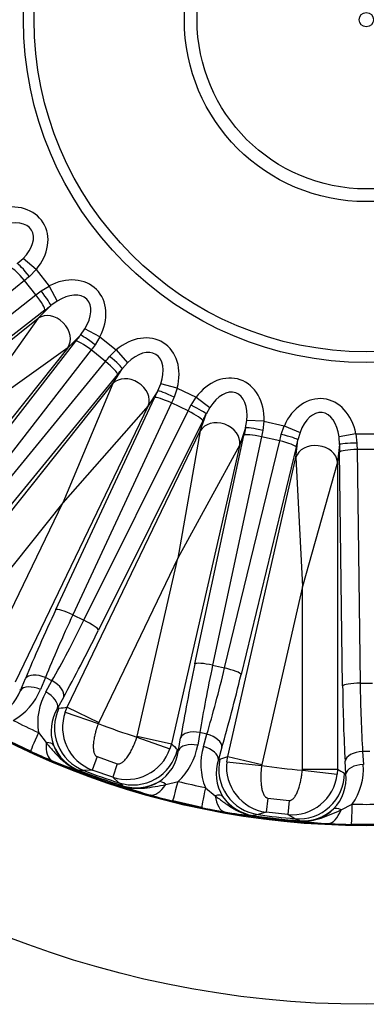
# Model space of a CAD drawing. Header units: millimetres. Extents: x 0 to 2970, y 0 to 2100.
# Tile 16 of 24: x 2003 to 2102, y 1127 to 1407. Entities that reach past the tile are written whole.
import ezdxf

# ---------------------------------------------------------------- set-up
doc = ezdxf.new("R2010")
doc.units = ezdxf.units.MM
doc.header["$LTSCALE"] = 10
doc.layers.add('CAP560C', color=7, linetype='Continuous')
doc.layers.add('Default', color=7, linetype='Continuous')

# ---------------------------------------------------------------- blocks, each defined once
blk = doc.blocks.new('SE2')
at = {"layer": 'CAP560C', "color": 7, "linetype": 'Continuous'}
for p, q in [((2002.48, 1337.54), (2004.11, 1338.98)), ((2007.81, 1335.82), (2004.11, 1338.98)), ((2007.81, 1335.82), (2005.93, 1333.92)), ((2007.81, 1335.82), (2011.51, 1331.17)), ((2004.5, 1332.75), (1953.09, 1290.63)), ((2007.79, 1328.63), (2004.5, 1332.75)), ((2009.24, 1329.76), (2011.51, 1331.17)), ((2011.51, 1331.17), (2013.77, 1326.86)), ((1955.28, 1287.89), (2007.79, 1328.63)), ((2008.44, 1322.03), (2012, 1325.59)), ((2013.77, 1326.86), (2012, 1325.59)), ((1940.22, 1267.63), (2008.44, 1322.03)), ((2010.31, 1324.27), (1957.8, 1283.53)), ((2008.44, 1322.03), (1987, 1292.19)), ((2020.4, 1317.19), (2021.67, 1318.97)), ((2025.98, 1316.7), (2021.67, 1318.97)), ((2020.4, 1317.19), (2016.84, 1313.63)), ((2025.98, 1316.7), (2024.57, 1314.43)), ((2025.98, 1316.7), (2030.62, 1313)), ((2016.84, 1313.63), (1962.44, 1245.42)), ((1978.33, 1262.99), (2019.08, 1315.5)), ((2016.84, 1313.63), (1987, 1292.19)), ((2023.44, 1312.98), (1982.69, 1260.47)), ((2027.56, 1309.69), (2023.44, 1312.98)), ((2028.72, 1311.12), (2030.62, 1313)), ((2030.62, 1313), (2033.79, 1309.3)), ((1985.43, 1258.29), (2027.56, 1309.69)), ((2029.66, 1303.41), (2032.34, 1307.67)), ((2033.79, 1309.3), (2032.34, 1307.67)), ((2030.98, 1306), (1988.86, 1254.6)), ((1975.26, 1235.19), (2029.66, 1303.41)), ((2029.66, 1303.41), (2015.4, 1269.54)), ((2042.4, 1301.35), (2043.24, 1303.36)), ((2047.95, 1302.11), (2043.24, 1303.36)), ((2047.95, 1302.11), (2047.08, 1299.59)), ((2047.95, 1302.11), (2053.3, 1299.54)), ((2013.45, 1239.15), (2041.49, 1299.4)), ((2042.4, 1301.35), (2039.72, 1297.09)), ((2051.87, 1297.28), (2053.3, 1299.54)), ((2053.3, 1299.54), (2057.21, 1296.63)), ((2039.72, 1297.09), (2001.86, 1218.47)), ((2039.72, 1297.09), (2015.4, 1269.54)), ((2046.3, 1297.92), (2018.26, 1237.66)), ((2051.05, 1295.63), (2046.3, 1297.92)), ((2057.21, 1296.63), (2056.16, 1294.72)), ((2021.42, 1236.14), (2051.05, 1295.63)), ((2054.5, 1289.97), (2056.16, 1294.72)), ((2055.21, 1292.8), (2025.58, 1233.3)), ((2067.38, 1290.8), (2067.75, 1292.95)), ((2072.62, 1292.78), (2067.75, 1292.95)), ((2072.62, 1292.78), (2072.33, 1290.12)), ((2072.62, 1292.78), (2078.4, 1291.45)), ((2077.51, 1288.94), (2078.4, 1291.45)), ((2078.4, 1291.45), (2082.86, 1289.5)), ((2016.64, 1211.36), (2054.5, 1289.97)), ((2054.5, 1289.97), (2048.13, 1253.78)), ((2052.99, 1223.71), (2066.92, 1288.7)), ((2071.94, 1288.32), (2058.01, 1223.33)), ((2067.38, 1290.8), (2065.71, 1286.05)), ((2077.08, 1287.15), (2071.94, 1288.32)), ((2082.86, 1289.5), (2082.27, 1287.4)), ((2098.74, 1289.16), (2093.96, 1288.25)), ((2094.07, 1286.07), (2093.96, 1288.25)), ((2098.74, 1289.16), (2104.68, 1289.16)), ((2098.74, 1289.16), (2099.05, 1286.51)), ((2065.71, 1286.05), (2046.3, 1200.98)), ((2065.71, 1286.05), (2048.13, 1253.78)), ((2061.43, 1222.55), (2077.08, 1287.15)), ((2081.77, 1285.31), (2066.12, 1220.72)), ((2081.7, 1282.4), (2082.27, 1287.4)), ((2094.07, 1286.07), (2093.51, 1281.07)), ((2094.98, 1217.46), (2094.09, 1283.92)), ((2099.08, 1284.67), (2099.96, 1218.21)), ((2104.34, 1284.67), (2099.08, 1284.67)), ((2062.29, 1197.33), (2081.7, 1282.4)), ((2081.7, 1282.4), (2083.55, 1245.7)), ((2093.51, 1281.07), (2083.55, 1245.7)), ((2093.51, 1281.07), (2093.51, 1193.81)), ((2015.4, 1269.54), (1983.05, 1228.98)), ((1992.89, 1222.8), (2015.4, 1269.54)), ((2048.13, 1253.78), (2025.62, 1207.03)), ((2036.58, 1203.2), (2048.13, 1253.78)), ((2083.55, 1245.7), (2072, 1195.11)), ((2083.55, 1193.81), (2083.55, 1245.7)), ((2018.26, 1237.66), (2021.42, 1236.14)), ((2058.01, 1223.33), (2061.43, 1222.55)), ((2003.4, 1216.18), (2004.79, 1219.55)), ((2010.45, 1219.82), (2009.05, 1216.45)), ((2012.34, 1218.91), (2010.45, 1219.82)), ((2010.58, 1215.72), (2012.34, 1218.91)), ((2099.96, 1218.21), (2103.46, 1218.21)), ((2003.15, 1216.52), (2003.4, 1216.18)), ((2015.66, 1214.32), (2013.89, 1211.13)), ((2013.89, 1211.13), (2014.31, 1211.15)), ((2016.09, 1210.01), (2016.64, 1211.36)), ((2016.09, 1210.01), (2025.49, 1206.72)), ((2016.64, 1211.36), (2025.62, 1207.03)), ((2025.62, 1207.03), (2025.49, 1206.72)), ((2008.5, 1204.17), (2010.69, 1201.33)), ((2054.37, 1204.2), (2053.76, 1200.6)), ((2056.41, 1203.74), (2054.37, 1204.2)), ((2006.21, 1198.88), (1998.61, 1202.54)), ((2036.49, 1202.87), (2036.58, 1203.2)), ((2036.49, 1202.87), (2045.89, 1199.58)), ((2036.58, 1203.2), (2046.3, 1200.98)), ((2048.3, 1199.09), (2048.91, 1202.68)), ((2055.4, 1200.23), (2056.41, 1203.74)), ((2046.3, 1200.98), (2045.89, 1199.58)), ((2047.99, 1199.37), (2048.3, 1199.09)), ((2060.67, 1200), (2059.66, 1196.49)), ((2100.66, 1198.75), (2100.87, 1195.11)), ((2102.76, 1198.75), (2100.66, 1198.75)), ((2025.16, 1197.33), (2023.77, 1193.53)), ((2025.16, 1197.33), (2030.89, 1195.32)), ((2059.66, 1196.49), (2060.06, 1196.61)), ((2062.05, 1195.9), (2062.29, 1197.33)), ((2062.05, 1195.9), (2071.94, 1194.78)), ((2062.29, 1197.33), (2072, 1195.11)), ((2095.88, 1192.41), (2095.68, 1196.06)), ((2020.09, 1193.39), (2019.89, 1193.41)), ((2021.41, 1193.37), (2020.09, 1193.39)), ((2023.77, 1193.53), (2021.41, 1193.37)), ((2029.61, 1191.49), (2023.77, 1193.53)), ((2030.89, 1195.32), (2029.61, 1191.49)), ((2072, 1195.11), (2071.94, 1194.78)), ((2083.53, 1193.48), (2083.55, 1193.81)), ((2083.53, 1193.48), (2093.42, 1192.36)), ((2083.55, 1193.81), (2093.51, 1193.81)), ((2093.51, 1193.81), (2093.42, 1192.36)), ((2031.36, 1189.89), (2029.61, 1191.49)), ((2044.7, 1189.43), (2048.18, 1190.29)), ((2095.52, 1192.62), (2095.88, 1192.41)), ((2032.4, 1189.08), (2031.36, 1189.89)), ((2032.56, 1188.97), (2032.4, 1189.08)), ((2055.95, 1188.51), (2058.72, 1186.23)), ((2054.9, 1182.85), (2046.67, 1184.73)), ((2073.71, 1185.55), (2073.2, 1181.54)), ((2073.71, 1185.55), (2079.75, 1184.87)), ((2079.75, 1184.87), (2079.35, 1180.84)), ((2094.52, 1182.2), (2097.72, 1183.8)), ((2069.65, 1180.58), (2069.45, 1180.55)), ((2070.94, 1180.86), (2069.65, 1180.58)), ((2073.2, 1181.54), (2070.94, 1180.86)), ((2079.35, 1180.84), (2073.2, 1181.54)), ((2081.41, 1179.68), (2079.35, 1180.84)), ((2082.61, 1179.12), (2081.41, 1179.68)), ((2082.79, 1179.05), (2082.61, 1179.12)), ((2105.93, 1178.05), (2097.49, 1178.05))]:
    blk.add_line(p, q, dxfattribs=at)
for radius in [280, 229.2, 228.94, 97.5, 94.44, 51.74, 48.12, 2.04]:
    blk.add_circle((2101.71, 1406.9), radius, dxfattribs=at)
for centre, radius, start, end in [((1991.65, 1220.5), 12.52, 289.9902, 339.8148), ((1992.55, 1223.13), 17.81, 299.5105, 337.9745), ((2026.09, 1206.97), 17.81, 150.5971, 189.0607), ((2024.63, 1204.63), 12.55, 148.8207, 198.5172), ((2028.34, 1205.69), 12.99, 160.563, 249.3927), ((2097.21, 1397.57), 212.77, 243.2118, 245.3597), ((2101.71, 1406.9), 214.2, 249.1551, 252.2735), ((2077.61, 1354.44), 171.16, 245.3454, 247.548), ((2024.02, 1204.65), 11.98, 199.5612, 249.8643), ((2033.62, 1203.84), 12.98, 252.0143, 340.8871), ((2035.88, 1200.68), 12.52, 302.8473, 352.672), ((2036.18, 1203.44), 17.81, 312.3677, 350.8317), ((2072.47, 1195.16), 17.81, 163.4542, 201.9179), ((2043.91, 1269.62), 79.91, 246.6533, 252.508), ((2071.57, 1192.55), 12.55, 161.6778, 211.3743), ((2074.95, 1194.41), 12.99, 173.4202, 262.2499), ((2101.71, 1406.9), 228.59, 249.0798, 252.3488), ((2101.71, 1406.9), 228.13, 249.3905, 252.0381), ((2101.71, 1406.9), 214.2, 262.0122, 265.1306), ((2083.09, 1193.96), 17.81, 325.2248, 3.6888), ((2036.34, 1200.38), 12.02, 251.6497, 301.782), ((2099.4, 1396.8), 212.77, 256.0689, 258.2168), ((2080.51, 1193.78), 12.98, 264.8714, 353.7442), ((2083.42, 1191.21), 12.52, 315.7045, 5.5291), ((2061.3, 1263.53), 79.91, 248.9204, 254.7754), ((2087.84, 1350.86), 171.16, 253.8805, 256.0831), ((2070.97, 1192.44), 11.98, 212.4183, 262.7214), ((2089.89, 1350.39), 171.16, 258.2026, 260.4052), ((2075.91, 1260.2), 79.91, 259.5104, 265.3652), ((2083.94, 1191.01), 12.02, 264.5069, 314.6391), ((2101.71, 1396.54), 212.77, 268.926, 271.074), ((2101.71, 1406.9), 228.59, 261.9369, 265.2059), ((2101.71, 1406.9), 228.13, 262.2476, 264.8953), ((2094.22, 1258.14), 79.91, 261.7776, 267.6325), ((2100.66, 1349.18), 171.16, 266.7377, 268.9403)]:
    blk.add_arc(centre, radius, start, end, dxfattribs=at)
for centre, major_axis, ratio, start_param, end_param in [((1998.02, 1341.75), (-11.82, -7.43), 0.787968, 1.946522, 4.336663), ((1998.02, 1341.75), (-8.48, -5.33), 0.598796, 1.946522, 4.336663), ((2003.91, 1332.28), (3.17, -3.87), 0.149793, 1.568811, 3.053328), ((2005.58, 1333.64), (3.15, -3.88), 0.088393, 1.57011, 3.053982), ((2009.9, 1333.19), (-23.45, -18.7), 0.10207, -1.482285, -1.420425), ((2015.12, 1320.32), (-9.87, -9.87), 0.787968, 1.946522, 4.336663), ((2009.41, 1333.8), (-23.45, -18.7), 0.10207, 1.420425, 1.482285), ((2007.2, 1328.17), (-3.07, 3.95), 0.149793, 3.229858, 4.714375), ((2008.89, 1329.49), (-3.09, 3.93), 0.088393, 3.229203, 4.713075), ((2015.12, 1320.32), (-7.09, -7.09), 0.598796, 1.946522, 4.336663), ((2012.52, 1329.91), (-27.36, -21.82), 0.087489, 1.420425, 1.482285), ((2012.17, 1317.36), (-4.24, 4.24), 0.787968, 3.283622, 6.141156), ((2024.71, 1317.71), (-21.82, -27.36), 0.087489, -1.482285, -1.420425), ((2024.29, 1314.09), (3.93, -3.09), 0.088393, 1.57011, 3.053982), ((2036.56, 1303.22), (-7.43, -11.82), 0.787968, 1.946522, 4.336663), ((2022.97, 1312.39), (3.95, -3.07), 0.149793, 1.568811, 3.053328), ((2028.61, 1314.61), (-18.7, -23.45), 0.10207, -1.482285, -1.420425), ((2027.99, 1315.1), (-18.7, -23.45), 0.10207, 1.420425, 1.482285), ((2028.45, 1310.78), (-3.88, 3.15), 0.088393, 3.229203, 4.713075), ((2036.56, 1303.22), (-5.33, -8.48), 0.598796, 1.946522, 4.336663), ((2027.09, 1309.11), (-3.87, 3.17), 0.149793, 3.229858, 4.714375), ((2031.89, 1311.99), (-21.82, -27.36), 0.087489, 1.420425, 1.482285), ((2034.34, 1299.68), (-5.08, 3.19), 0.787968, 3.283622, 6.141156), ((2061.27, 1291.32), (-4.61, -13.18), 0.787968, 1.946522, 4.336663), ((2046.49, 1302.81), (-15.19, -31.53), 0.087489, -1.482285, -1.420425), ((2045.98, 1297.24), (4.53, -2.11), 0.149793, 1.568811, 3.053328), ((2046.89, 1299.19), (4.52, -2.13), 0.088393, 1.57011, 3.053982), ((2050.98, 1300.65), (-13.02, -27.03), 0.10207, -1.482285, -1.420425), ((2061.27, 1291.32), (-3.31, -9.46), 0.598796, 1.946522, 4.336663), ((2088, 1285.22), (-1.56, -13.87), 0.787968, 1.946522, 4.336663), ((2050.27, 1300.99), (-13.02, -27.03), 0.10207, 1.420425, 1.482285), ((2051.68, 1296.88), (-4.49, 2.2), 0.088393, 3.229203, 4.713075), ((2050.72, 1294.96), (-4.48, 2.23), 0.149793, 3.229858, 4.714375), ((2054.76, 1298.83), (-15.19, -31.53), 0.087489, 1.420425, 1.482285), ((2088, 1285.22), (-1.12, -9.96), 0.598796, 1.946522, 4.336663), ((2059.88, 1287.38), (-5.66, 1.98), 0.787968, 3.283622, 6.141156), ((2072.23, 1289.69), (4.88, -1.07), 0.088393, 1.57011, 3.053982), ((2071.04, 1293.14), (-7.79, -34.12), 0.087489, -1.482285, -1.420425), ((2071.78, 1287.59), (4.89, -1.05), 0.149793, 1.568811, 3.053328), ((2075.89, 1292.03), (-6.68, -29.25), 0.10207, -1.482285, -1.420425), ((2075.13, 1292.2), (-6.68, -29.25), 0.10207, 1.420425, 1.482285), ((2077.41, 1288.51), (-4.87, 1.15), 0.088393, 3.229203, 4.713075), ((2076.91, 1286.42), (-4.86, 1.18), 0.149793, 3.229858, 4.714375), ((2087.53, 1281.07), (-5.96, 0.67), 0.787968, 3.283622, 6.141156), ((2079.98, 1291.09), (-7.79, -34.12), 0.087489, 1.420425, 1.482285), ((2099.05, 1286.07), (5, 0.04), 0.088393, 1.57011, 3.053982), ((2097.12, 1289.16), (0, -35), 0.087489, -1.482285, -1.420425), ((2102.1, 1289.16), (0, -30), 0.10207, -1.482285, -1.420425), ((2099.08, 1283.92), (5, 0.07), 0.149793, 1.568811, 3.053328), ((2021.31, 1244.51), (-23.86, -49.55), 0.087489, -1.420425, -1.001483), ((2025.8, 1242.34), (-21.69, -45.05), 0.096238, -1.420425, -1.001483), ((2017.94, 1236.99), (4.53, -2.11), 0.149793, 1.568811, 3.053328), ((2020.38, 1244.95), (-21.69, -45.05), 0.096238, 1.001483, 1.420425), ((2021.09, 1235.46), (-4.48, 2.23), 0.149793, 3.229858, 4.714375), ((2024.87, 1242.79), (-23.86, -49.55), 0.087489, 1.001483, 1.420425), ((2059.46, 1230.69), (-12.24, -53.62), 0.087489, -1.420425, -1.001483), ((2057.85, 1222.6), (4.89, -1.05), 0.149793, 1.568811, 3.053328), ((2009.28, 1217.39), (4.62, -1.91), 0.538455, 1.540656, 3.037977), ((2064.32, 1229.58), (-11.13, -48.75), 0.096238, -1.420425, -1.001483), ((2058.46, 1230.92), (-11.13, -48.75), 0.096238, 1.001483, 1.420425), ((2061.26, 1221.82), (-4.86, 1.18), 0.149793, 3.229858, 4.714375), ((2011.17, 1216.48), (-4.38, 2.42), 0.538455, 3.245208, 4.742529), ((2063.32, 1229.81), (-12.24, -53.62), 0.087489, 1.001483, 1.420425), ((2099.96, 1217.46), (5, 0.07), 0.149793, 1.568811, 3.053328), ((2104.71, 1225.7), (0, -50), 0.096238, -1.420425, -1.001483), ((2007.88, 1214.02), (4.62, -1.91), 0.538455, 1.540656, 3.037977), ((2009.41, 1213.29), (-4.38, 2.42), 0.538455, 3.245208, 4.742529), ((2099.73, 1225.7), (0, -55), 0.087489, -1.420425, -1.001483), ((2025.98, 1205.53), (-1.1, 12.95), 0.994879, 1.039736, 2.695387), ((1955.51, 1477.31), (269.58, -129.82), 0.866575, -0.972755, -0.964607), ((2011.43, 1210.24), (-5.21, -11.36), 0.011995, -1.001596, -0.026182), ((2053.77, 1201.58), (4.93, -0.84), 0.538455, 1.540656, 3.037977), ((2017.13, 1207.75), (-4.76, -11.56), 0.378437, 5.448345, 6.254901), ((2008.12, 1198.76), (4.7, 1.71), 0.407961, 0.091403, 0.850243), ((2055.81, 1201.11), (-4.8, 1.38), 0.538455, 3.245208, 4.742529), ((2024.73, 1205.53), (-1.06, -12.96), 0.995637, 5.179114, 5.998848), ((2035.36, 1202.25), (-8.93, -9.44), 0.994879, 0.446206, 2.101856), ((2259.91, 1370.8), (-291.71, 66.58), 0.866575, 0.964604, 0.972753), ((2053.16, 1197.98), (4.93, -0.84), 0.538455, 1.540656, 3.037977), ((2054.8, 1197.6), (-4.8, 1.38), 0.538455, 3.245208, 4.742529), ((2100.66, 1196.06), (4.99, 0.28), 0.538455, 1.540656, 3.037977), ((2072.69, 1193.73), (-3.95, 12.38), 0.994879, 1.039736, 2.695387), ((1943.51, 1443.01), (291.71, -66.58), 0.866575, -0.972756, -0.964607), ((2263.98, 1406.9), (-299.21, 0), 0.866575, 0.964604, 0.972753), ((2100.87, 1192.41), (4.99, 0.28), 0.538455, 1.540656, 3.037977), ((2036.34, 1201.46), (-7.25, -10.79), 0.995637, 0.284337, 1.104071), ((2045.11, 1185.82), (-2.61, 4.27), 0.407961, 5.432942, 6.191782), ((2049.68, 1196.85), (-3.01, -12.13), 0.011995, 0.026182, 1.001596), ((2082.57, 1192.62), (6.61, 11.19), 0.994879, 3.587799, 5.243449), ((2043.67, 1198.47), (-3.48, -12.01), 0.378437, 0.028284, 0.83484), ((2057.45, 1195.08), (-2.55, -12.24), 0.011995, -1.001596, -0.026182), ((2056.78, 1183.16), (4.2, 2.71), 0.407961, 0.091403, 0.850243), ((2063.57, 1193.93), (-2.07, -12.33), 0.378437, 5.448345, 6.254901), ((2071.47, 1193.44), (1.85, -12.87), 0.995637, 5.179114, 5.998848), ((2083.69, 1192.07), (-4.66, -12.14), 0.995637, 0.284337, 1.104071), ((2091.51, 1190.78), (-0.72, -12.48), 0.378437, 0.028284, 0.83484), ((2095.73, 1178.77), (-3.49, 3.58), 0.407961, 5.432942, 6.191782), ((2097.72, 1190.54), (-0.23, -12.5), 0.011995, 0.026182, 1.001596)]:
    blk.add_ellipse(centre, major_axis=major_axis, ratio=ratio, start_param=start_param, end_param=end_param, dxfattribs=at)
for points, knots in [([(2025.49, 1206.72), (2025.45, 1206.61), (2025.37, 1206.4), (2025.25, 1206.07), (2025.14, 1205.74), (2025.04, 1205.42), (2024.94, 1205.09), (2024.84, 1204.76), (2024.75, 1204.44), (2024.67, 1204.11), (2024.59, 1203.79), (2024.42, 1203.09), (2024.22, 1202.05), (2024.09, 1200.92), (2024.07, 1200.09), (2024.09, 1199.52), (2024.15, 1199), (2024.25, 1198.52), (2024.4, 1198.11), (2024.56, 1197.81), (2024.73, 1197.61), (2024.86, 1197.49), (2025, 1197.39), (2025.1, 1197.35), (2025.16, 1197.33)], [0, 0, 0, 0, 0.033226, 0.066326, 0.099305, 0.132167, 0.164918, 0.197563, 0.230107, 0.262556, 0.294916, 0.327191, 0.473483, 0.609176, 0.67397, 0.733792, 0.791585, 0.842641, 0.890924, 0.931469, 0.950392, 0.967801, 0.984154, 1, 1, 1, 1]), ([(2010.69, 1201.33), (2011.33, 1200.54), (2011.99, 1199.75), (2013.35, 1198.22), (2014.05, 1197.46), (2015.17, 1196.4), (2015.55, 1196.06), (2016.34, 1195.41), (2016.75, 1195.1), (2017.6, 1194.53), (2018.04, 1194.27), (2018.95, 1193.79), (2019.42, 1193.59), (2019.89, 1193.41)], [0, 0, 0, 0, 0.25, 0.25, 0.5, 0.5, 0.625, 0.625, 0.75, 0.75, 0.875, 0.875, 1, 1, 1, 1]), ([(2030.89, 1195.32), (2030.92, 1195.31), (2030.99, 1195.29), (2031.08, 1195.28), (2031.17, 1195.27), (2031.27, 1195.27), (2031.37, 1195.27), (2031.48, 1195.29), (2031.67, 1195.33), (2031.97, 1195.45), (2032.34, 1195.68), (2032.71, 1195.99), (2033.09, 1196.36), (2033.46, 1196.79), (2033.96, 1197.46), (2034.56, 1198.42), (2035.11, 1199.45), (2035.51, 1200.31), (2035.77, 1200.93), (2036.03, 1201.57), (2036.27, 1202.21), (2036.42, 1202.65), (2036.49, 1202.87)], [0, 0, 0, 0, 0.008978, 0.018036, 0.027285, 0.036825, 0.04675, 0.057142, 0.068074, 0.108347, 0.156288, 0.207471, 0.265476, 0.32486, 0.389177, 0.525157, 0.671864, 0.736678, 0.801855, 0.86744, 0.933474, 1, 1, 1, 1]), ([(2071.94, 1194.78), (2071.93, 1194.67), (2071.9, 1194.44), (2071.86, 1194.09), (2071.83, 1193.75), (2071.8, 1193.41), (2071.77, 1193.07), (2071.75, 1192.73), (2071.73, 1192.39), (2071.72, 1192.05), (2071.72, 1191.72), (2071.71, 1191), (2071.75, 1189.94), (2071.88, 1188.81), (2072.04, 1188), (2072.18, 1187.45), (2072.36, 1186.95), (2072.56, 1186.51), (2072.79, 1186.14), (2073.03, 1185.88), (2073.23, 1185.73), (2073.38, 1185.64), (2073.54, 1185.58), (2073.65, 1185.56), (2073.71, 1185.55)], [0, 0, 0, 0, 0.033226, 0.066326, 0.099305, 0.132167, 0.164918, 0.197563, 0.230107, 0.262556, 0.294916, 0.327191, 0.473483, 0.609176, 0.67397, 0.733792, 0.791585, 0.842641, 0.890924, 0.931469, 0.950392, 0.967801, 0.984154, 1, 1, 1, 1]), ([(2079.75, 1184.87), (2079.78, 1184.87), (2079.85, 1184.86), (2079.94, 1184.87), (2080.04, 1184.88), (2080.13, 1184.9), (2080.23, 1184.93), (2080.33, 1184.97), (2080.51, 1185.05), (2080.77, 1185.24), (2081.08, 1185.54), (2081.38, 1185.93), (2081.66, 1186.37), (2081.92, 1186.88), (2082.26, 1187.63), (2082.64, 1188.7), (2082.94, 1189.83), (2083.14, 1190.76), (2083.26, 1191.42), (2083.37, 1192.1), (2083.46, 1192.78), (2083.5, 1193.25), (2083.53, 1193.48)], [0, 0, 0, 0, 0.008978, 0.018036, 0.027285, 0.036825, 0.04675, 0.057142, 0.068074, 0.108347, 0.156288, 0.207471, 0.265476, 0.32486, 0.389177, 0.525157, 0.671864, 0.736678, 0.801855, 0.86744, 0.933474, 1, 1, 1, 1]), ([(2032.56, 1188.97), (2033.05, 1188.82), (2033.55, 1188.69), (2034.56, 1188.49), (2035.06, 1188.42), (2036.08, 1188.34), (2036.58, 1188.32), (2037.6, 1188.34), (2038.12, 1188.37), (2039.65, 1188.5), (2040.67, 1188.65), (2042.69, 1189.01), (2043.7, 1189.21), (2044.7, 1189.43)], [0, 0, 0, 0, 0.125, 0.125, 0.25, 0.25, 0.375, 0.375, 0.5, 0.5, 0.75, 0.75, 1, 1, 1, 1]), ([(2058.72, 1186.23), (2059.52, 1185.6), (2060.34, 1184.98), (2062.01, 1183.79), (2062.85, 1183.21), (2064.18, 1182.42), (2064.62, 1182.17), (2065.54, 1181.72), (2066.01, 1181.51), (2066.97, 1181.14), (2067.46, 1180.98), (2068.45, 1180.72), (2068.95, 1180.62), (2069.45, 1180.55)], [0, 0, 0, 0, 0.25, 0.25, 0.5, 0.5, 0.625, 0.625, 0.75, 0.75, 0.875, 0.875, 1, 1, 1, 1]), ([(2082.79, 1179.05), (2083.3, 1179.01), (2083.82, 1178.99), (2084.84, 1179.02), (2085.35, 1179.07), (2086.36, 1179.21), (2086.86, 1179.31), (2087.85, 1179.55), (2088.34, 1179.7), (2089.81, 1180.17), (2090.76, 1180.54), (2092.66, 1181.34), (2093.6, 1181.76), (2094.52, 1182.2)], [0, 0, 0, 0, 0.125, 0.125, 0.25, 0.25, 0.375, 0.375, 0.5, 0.5, 0.75, 0.75, 1, 1, 1, 1])]:
    blk.add_open_spline(points, degree=3, knots=knots, dxfattribs=at)

msp = doc.modelspace()

# ---------------------------------------------------------------- block references
at = {"layer": 'Default'}
msp.add_blockref('SE2', (0, 0), dxfattribs=at)

doc.saveas('drawing.dxf')
